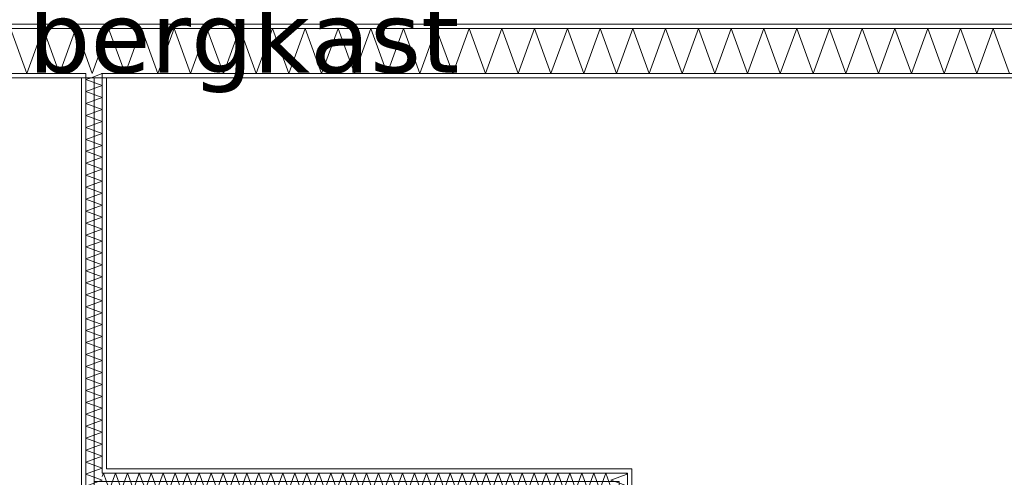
# Model space of a CAD drawing. Header units: millimetres. Extents: x -14925 to 266687, y -3550 to 35834.
# Tile 200 of 244: x 143326 to 146082, y 3206 to 4488. Entities that reach past the tile are written whole.
import ezdxf
from ezdxf.enums import TextEntityAlignment as Align

# ---------------------------------------------------------------- set-up
doc = ezdxf.new("R2010")
doc.units = ezdxf.units.MM
doc.header["$MEASUREMENT"] = 0
for name, color, linetype in [('New_22 C Binnenwanden', 7, 'Continuous'), ('New_22 C Binnenwanden Doorsnede-arcering', 7, 'Continuous'), ('New_22 C Binnenwanden Laagscheidingslijnen', 7, 'Continuous'), ('New_Z Gebruiksopp', 7, 'Continuous'), ('New_Z Gebruiksopp Zone omranding', 7, 'Continuous'), ('New_Z Gebruiksopp Zone tekst', 7, 'Continuous')]:
    doc.layers.add(name, color=color, linetype=linetype)
doc.styles.add('GENERATED_STYLE_1', font='verdana.ttf')
doc.styles.add('GENERATED_STYLE_2', font='verdana.ttf')
pattern_1 = [(90, (120873.91, 0), (-100, 0), [])]
pattern_2 = [(0, (120873.91, 0), (0, 100), [])]
pattern_3 = [(270, (120873.91, 0), (100, 0), [])]

# ---------------------------------------------------------------- blocks, each defined once
blk = doc.blocks.new('bergkast_0.05_159_1', base_point=(143953.2, 5164.5))
at = {"layer": 'New_Z Gebruiksopp Zone tekst', "color": 2, "lineweight": 0}
for tag, style, p in [('DUMMY_941', 'GENERATED_STYLE_1', (143953.2, 5102.4)), ('DUMMY_942', 'GENERATED_STYLE_2', (143953.2, 4605.2))]:
    blk.add_attdef(tag, text='', height=200, dxfattribs=dict(at, style=style)).set_placement(p, align=Align.TOP_LEFT)
for tag, style, p in [('ROOM_NUMBER', 'GENERATED_STYLE_1', (143953.2, 5031.6)), ('ROOM_NAME', 'GENERATED_STYLE_2', (143953.2, 4539.3))]:
    blk.add_attdef(tag, text='', height=200, dxfattribs=dict(at, style=style)).set_placement(p, align=Align.TOP_CENTER)
blk = doc.blocks.new('*X3183', base_point=(120873.9, 0))
at = {"layer": 'New_22 C Binnenwanden Doorsnede-arcering', "color": 7, "linetype": 'Continuous', "lineweight": 0}
for p, q in [((145023.1, 3213.2), (144980.9, 3197.8)), ((145000.6, 3190.7), (144980.9, 3197.8)), ((145025.1, 3215.2), (145020.3, 3217))]:
    blk.add_line(p, q, dxfattribs=at)
blk = doc.blocks.new('*X3184', base_point=(120873.9, 0))
at = {"layer": 'New_22 C Binnenwanden Doorsnede-arcering', "color": 7, "linetype": 'Continuous', "lineweight": 0}
blk.add_line((145017.3, 2247), (144984.4, 2259), dxfattribs=at)
blk = doc.blocks.new('*X3185', base_point=(120873.9, 0))
at = {"layer": 'New_22 C Binnenwanden Doorsnede-arcering', "color": 7, "linetype": 'Continuous', "lineweight": 0}
for p, q in [((144999.2, 3171), (144980.9, 3164.4)), ((145026.9, 3147.6), (144980.9, 3164.4)), ((145026.9, 3147.6), (144980.9, 3130.9)), ((145026.9, 3114.1), (144980.9, 3130.9)), ((145026.9, 3114.1), (144980.9, 3097.4)), ((145026.9, 3080.6), (144980.9, 3097.4)), ((145026.9, 3080.6), (144980.9, 3063.9)), ((145026.9, 3047.2), (144980.9, 3063.9)), ((145026.9, 3047.2), (144980.9, 3030.4)), ((145026.9, 3013.7), (144980.9, 3030.4)), ((145026.9, 3013.7), (144980.9, 2996.9)), ((145026.9, 2980.2), (144980.9, 2996.9)), ((145026.9, 2980.2), (144980.9, 2963.4)), ((145026.9, 2946.7), (144980.9, 2963.4)), ((145026.9, 2946.7), (144980.9, 2930)), ((145026.9, 2913.2), (144980.9, 2930)), ((145026.9, 2913.2), (144980.9, 2896.5)), ((145026.9, 2879.7), (144980.9, 2896.5)), ((145026.9, 2879.7), (144980.9, 2863)), ((145026.9, 2846.2), (144980.9, 2863)), ((145026.9, 2846.2), (144980.9, 2829.5)), ((145026.9, 2812.8), (144980.9, 2829.5)), ((145026.9, 2812.8), (144980.9, 2796)), ((145026.9, 2779.3), (144980.9, 2796)), ((145026.9, 2779.3), (144980.9, 2762.5)), ((145026.9, 2745.8), (144980.9, 2762.5)), ((145026.9, 2745.8), (144980.9, 2729)), ((145026.9, 2712.3), (144980.9, 2729)), ((145026.9, 2712.3), (144980.9, 2695.6)), ((145026.9, 2678.8), (144980.9, 2695.6)), ((145026.9, 2678.8), (144980.9, 2662.1)), ((145026.9, 2645.3), (144980.9, 2662.1)), ((145026.9, 2645.3), (144980.9, 2628.6)), ((145026.9, 2611.9), (144980.9, 2628.6)), ((145026.9, 2611.9), (144980.9, 2595.1)), ((145026.9, 2578.4), (144980.9, 2595.1)), ((145026.9, 2578.4), (144980.9, 2561.6)), ((145026.9, 2544.9), (144980.9, 2561.6)), ((145026.9, 2544.9), (144980.9, 2528.1)), ((145026.9, 2511.4), (144980.9, 2528.1)), ((145026.9, 2511.4), (144980.9, 2494.7)), ((145026.9, 2477.9), (144980.9, 2494.7)), ((145026.9, 2477.9), (144980.9, 2461.2)), ((145026.9, 2444.4), (144980.9, 2461.2)), ((145026.9, 2444.4), (144980.9, 2427.7)), ((145026.9, 2410.9), (144980.9, 2427.7)), ((145026.9, 2410.9), (144980.9, 2394.2)), ((145026.9, 2377.5), (144980.9, 2394.2)), ((145026.9, 2377.5), (144980.9, 2360.7)), ((145026.9, 2344), (144980.9, 2360.7)), ((145026.9, 2344), (144980.9, 2327.2)), ((145026.9, 2310.5), (144980.9, 2327.2)), ((145026.9, 2310.5), (144980.9, 2293.7)), ((145026.9, 2277), (144980.9, 2293.7)), ((145026.9, 2277), (144980.9, 2260.3)), ((144984.4, 2259), (144980.9, 2260.3))]:
    blk.add_line(p, q, dxfattribs=at)
blk = doc.blocks.new('*X3186', base_point=(120873.9, 0))
at = {"layer": 'New_22 C Binnenwanden Doorsnede-arcering', "color": 7, "linetype": 'Continuous', "lineweight": 0}
for p, q in [((145026.9, 3214.6), (145023.1, 3213.2)), ((145026.9, 3214.6), (145025.1, 3215.2)), ((145026.9, 3181.1), (144999.2, 3171)), ((145026.9, 3181.1), (145000.6, 3190.7))]:
    blk.add_line(p, q, dxfattribs=at)
blk = doc.blocks.new('Wall_492_1', base_point=(145003.9, 3194))
at = {"layer": 'New_22 C Binnenwanden Doorsnede-arcering', "linetype": 'Continuous', "lineweight": 0, "true_color": 0x000000}
h = blk.add_hatch(dxfattribs=at)
h.set_pattern_fill('325_Houtachtig_plaatmate_E0', color=18, style=0, pattern_type=2)
h.set_pattern_definition(pattern_1)
h.paths.add_polyline_path([(145026.9, 3229), (145026.9, 3217), (145038.9, 3229)])
h = blk.add_hatch(dxfattribs=at)
h.set_pattern_fill('325_Houtachtig_plaatmate_E0', color=18, style=0, pattern_type=2)
h.set_pattern_definition(pattern_1)
h.paths.add_polyline_path([(145026.9, 3217), (145038.9, 3217), (145038.9, 3229)])
h = blk.add_hatch(dxfattribs=at)
h.set_pattern_fill('325_Houtachtig_plaatmate_E0', color=18, style=0, pattern_type=2)
h.set_pattern_definition(pattern_1)
h.paths.add_polyline_path([(145026.9, 3217), (145026.9, 2259), (145038.9, 2259), (145038.9, 3217)])
h = blk.add_hatch(dxfattribs=at)
h.set_pattern_fill('325_Houtachtig_plaatmate_E0', color=18, style=0, pattern_type=2)
h.set_pattern_definition(pattern_1)
h.paths.add_polyline_path([(144968.9, 3171), (144968.9, 3159), (144980.9, 3171)])
h = blk.add_hatch(dxfattribs=at)
h.set_pattern_fill('325_Houtachtig_plaatmate_E0', color=18, style=0, pattern_type=2)
h.set_pattern_definition(pattern_1)
h.paths.add_polyline_path([(144968.9, 3159), (144980.9, 3159), (144980.9, 3171)])
h = blk.add_hatch(dxfattribs=at)
h.set_pattern_fill('325_Houtachtig_plaatmate_E0', color=18, style=0, pattern_type=2)
h.set_pattern_definition(pattern_1)
h.paths.add_polyline_path([(144968.9, 3159), (144968.9, 2259), (144980.9, 2259), (144980.9, 3159)])
at = {"layer": 'New_22 C Binnenwanden', "color": 1, "linetype": 'Continuous', "lineweight": 0, "flags": 128}
for points in [[(145038.9, 3229), (145026.9, 3229)], [(145038.9, 2259), (145038.9, 3229)], [(144968.9, 3159), (144968.9, 2259)]]:
    blk.add_lwpolyline(points, dxfattribs=at)
at = {"layer": 'New_22 C Binnenwanden Laagscheidingslijnen', "color": 1, "linetype": 'Continuous', "lineweight": 0}
for p, q in [((145026.9, 3217), (144980.9, 3217)), ((145026.9, 3171), (145026.9, 3217)), ((144980.9, 3171), (144968.9, 3171)), ((144980.9, 3159), (144980.9, 3171)), ((145026.9, 2259), (145026.9, 3171)), ((144980.9, 2259), (144980.9, 3159)), ((144980.9, 2259), (144980.9, 2247)), ((145026.9, 2247), (145026.9, 2259))]:
    blk.add_line(p, q, dxfattribs=at)
at = {"layer": 'New_22 C Binnenwanden', "color": 1, "lineweight": 0}
for name in ['*X3183', '*X3186', '*X3185', '*X3184']:
    blk.add_blockref(name, (120873.9, 0), dxfattribs=at)
blk = doc.blocks.new('*X3188', base_point=(120873.9, 0))
at = {"layer": 'New_22 C Binnenwanden Doorsnede-arcering', "color": 7, "linetype": 'Continuous', "lineweight": 0}
for p in [(143556.9, 3208), (143568.9, 3193)]:
    blk.add_line(p, (143560.2, 3217), dxfattribs=at)
blk = doc.blocks.new('*X3189', base_point=(120873.9, 0))
at = {"layer": 'New_22 C Binnenwanden Doorsnede-arcering', "color": 7, "linetype": 'Continuous', "lineweight": 0}
for p, q in [((143576.9, 3171), (143593.7, 3217)), ((143610.4, 3171), (143593.7, 3217)), ((143610.4, 3171), (143627.1, 3217)), ((143643.9, 3171), (143627.1, 3217)), ((143643.9, 3171), (143660.6, 3217)), ((143677.4, 3171), (143660.6, 3217)), ((143677.4, 3171), (143694.1, 3217)), ((143710.9, 3171), (143694.1, 3217)), ((143710.9, 3171), (143727.6, 3217)), ((143744.3, 3171), (143727.6, 3217)), ((143744.3, 3171), (143761.1, 3217)), ((143777.8, 3171), (143761.1, 3217)), ((143777.8, 3171), (143794.6, 3217)), ((143811.3, 3171), (143794.6, 3217)), ((143811.3, 3171), (143828.1, 3217)), ((143844.8, 3171), (143828.1, 3217)), ((143844.8, 3171), (143861.5, 3217)), ((143878.3, 3171), (143861.5, 3217)), ((143878.3, 3171), (143895, 3217)), ((143911.8, 3171), (143895, 3217)), ((143911.8, 3171), (143928.5, 3217)), ((143945.3, 3171), (143928.5, 3217)), ((143945.3, 3171), (143962, 3217)), ((143978.7, 3171), (143962, 3217)), ((143978.7, 3171), (143995.5, 3217)), ((144012.2, 3171), (143995.5, 3217)), ((144012.2, 3171), (144029, 3217)), ((144045.7, 3171), (144029, 3217)), ((144045.7, 3171), (144062.5, 3217)), ((144079.2, 3171), (144062.5, 3217)), ((144079.2, 3171), (144095.9, 3217)), ((144112.7, 3171), (144095.9, 3217)), ((144112.7, 3171), (144129.4, 3217)), ((144146.2, 3171), (144129.4, 3217)), ((144146.2, 3171), (144162.9, 3217)), ((144179.7, 3171), (144162.9, 3217)), ((144179.7, 3171), (144196.4, 3217)), ((144213.1, 3171), (144196.4, 3217)), ((144213.1, 3171), (144229.9, 3217)), ((144246.6, 3171), (144229.9, 3217)), ((144246.6, 3171), (144263.4, 3217)), ((144280.1, 3171), (144263.4, 3217)), ((144280.1, 3171), (144296.8, 3217)), ((144313.6, 3171), (144296.8, 3217)), ((144313.6, 3171), (144330.3, 3217)), ((144347.1, 3171), (144330.3, 3217)), ((144347.1, 3171), (144363.8, 3217)), ((144380.6, 3171), (144363.8, 3217)), ((144380.6, 3171), (144397.3, 3217)), ((144414, 3171), (144397.3, 3217)), ((144414, 3171), (144430.8, 3217)), ((144447.5, 3171), (144430.8, 3217)), ((144447.5, 3171), (144464.3, 3217)), ((144481, 3171), (144464.3, 3217)), ((144481, 3171), (144497.8, 3217)), ((144514.5, 3171), (144497.8, 3217)), ((144514.5, 3171), (144531.2, 3217)), ((144548, 3171), (144531.2, 3217)), ((144548, 3171), (144564.7, 3217)), ((144581.5, 3171), (144564.7, 3217)), ((144581.5, 3171), (144598.2, 3217)), ((144615, 3171), (144598.2, 3217)), ((144615, 3171), (144631.7, 3217)), ((144648.4, 3171), (144631.7, 3217)), ((144648.4, 3171), (144665.2, 3217)), ((144681.9, 3171), (144665.2, 3217)), ((144681.9, 3171), (144698.7, 3217)), ((144715.4, 3171), (144698.7, 3217)), ((144715.4, 3171), (144732.2, 3217)), ((144748.9, 3171), (144732.2, 3217)), ((144748.9, 3171), (144765.6, 3217)), ((144782.4, 3171), (144765.6, 3217)), ((144782.4, 3171), (144799.1, 3217)), ((144815.9, 3171), (144799.1, 3217)), ((144815.9, 3171), (144832.6, 3217)), ((144849.4, 3171), (144832.6, 3217)), ((144849.4, 3171), (144866.1, 3217)), ((144882.8, 3171), (144866.1, 3217)), ((144882.8, 3171), (144899.6, 3217)), ((144916.3, 3171), (144899.6, 3217)), ((144916.3, 3171), (144933.1, 3217)), ((144949.8, 3171), (144933.1, 3217)), ((144949.8, 3171), (144966.6, 3217)), ((144980.9, 3177.6), (144966.6, 3217)), ((143576.9, 3171), (143568.9, 3193))]:
    blk.add_line(p, q, dxfattribs=at)
blk = doc.blocks.new('Wall_493_1', base_point=(145003.9, 3194))
at = {"layer": 'New_22 C Binnenwanden Doorsnede-arcering', "linetype": 'Continuous', "lineweight": 0, "true_color": 0x000000}
h = blk.add_hatch(dxfattribs=at)
h.set_pattern_fill('325_Houtachtig_plaatmate_E0', color=18, style=0, pattern_type=2)
h.set_pattern_definition(pattern_2)
h.paths.add_polyline_path([(145026.9, 3229), (143568.9, 3229), (143568.9, 3217), (145026.9, 3217)])
h = blk.add_hatch(dxfattribs=at)
h.set_pattern_fill('325_Houtachtig_plaatmate_E0', color=18, style=0, pattern_type=2)
h.set_pattern_definition(pattern_2)
h.paths.add_polyline_path([(144968.9, 3171), (143568.9, 3171), (143568.9, 3159), (144968.9, 3159)])
at = {"layer": 'New_22 C Binnenwanden', "color": 1, "linetype": 'Continuous', "lineweight": 0, "flags": 128}
for points in [[(145026.9, 3229), (143568.9, 3229)], [(143568.9, 3159), (144968.9, 3159)]]:
    blk.add_lwpolyline(points, dxfattribs=at)
at = {"layer": 'New_22 C Binnenwanden Laagscheidingslijnen', "color": 1, "linetype": 'Continuous', "lineweight": 0}
for p, q in [((143568.9, 3217), (143556.9, 3217)), ((143568.9, 3217), (144980.9, 3217)), ((145026.9, 3217), (144980.9, 3217)), ((143556.9, 3171), (143568.9, 3171)), ((143568.9, 3171), (144968.9, 3171)), ((144980.9, 3171), (144968.9, 3171))]:
    blk.add_line(p, q, dxfattribs=at)
at = {"layer": 'New_22 C Binnenwanden', "color": 1, "lineweight": 0}
for name in ['*X3188', '*X3189']:
    blk.add_blockref(name, (120873.9, 0), dxfattribs=at)
blk = doc.blocks.new('*X3315', base_point=(120873.9, 0))
at = {"layer": 'New_22 C Binnenwanden Doorsnede-arcering', "color": 7, "linetype": 'Continuous', "lineweight": 0}
for p in [(143525.7, 4325), (143555.1, 4337)]:
    blk.add_line(p, (143556.9, 4336.3), dxfattribs=at)
blk = doc.blocks.new('*X3318', base_point=(120873.9, 0))
at = {"layer": 'New_22 C Binnenwanden Doorsnede-arcering', "color": 7, "linetype": 'Continuous', "lineweight": 0}
for p, q in [((143510.9, 4319.6), (143525.7, 4325)), ((143510.9, 4319.6), (143556.9, 4302.9)), ((143510.9, 4286.1), (143556.9, 4302.9)), ((143510.9, 4286.1), (143556.9, 4269.4)), ((143510.9, 4252.6), (143556.9, 4269.4)), ((143510.9, 4252.6), (143556.9, 4235.9)), ((143510.9, 4219.1), (143556.9, 4235.9)), ((143510.9, 4219.1), (143556.9, 4202.4)), ((143510.9, 4185.7), (143556.9, 4202.4)), ((143510.9, 4185.7), (143556.9, 4168.9)), ((143510.9, 4152.2), (143556.9, 4168.9)), ((143510.9, 4152.2), (143556.9, 4135.4)), ((143510.9, 4118.7), (143556.9, 4135.4)), ((143510.9, 4118.7), (143556.9, 4101.9)), ((143510.9, 4085.2), (143556.9, 4101.9)), ((143510.9, 4085.2), (143556.9, 4068.5)), ((143510.9, 4051.7), (143556.9, 4068.5)), ((143510.9, 4051.7), (143556.9, 4035)), ((143510.9, 4018.2), (143556.9, 4035)), ((143510.9, 4018.2), (143556.9, 4001.5)), ((143510.9, 3984.7), (143556.9, 4001.5)), ((143510.9, 3984.7), (143556.9, 3968)), ((143510.9, 3951.3), (143556.9, 3968)), ((143510.9, 3951.3), (143556.9, 3934.5)), ((143510.9, 3917.8), (143556.9, 3934.5)), ((143510.9, 3917.8), (143556.9, 3901)), ((143510.9, 3884.3), (143556.9, 3901)), ((143510.9, 3884.3), (143556.9, 3867.5)), ((143510.9, 3850.8), (143556.9, 3867.5)), ((143510.9, 3850.8), (143556.9, 3834.1)), ((143510.9, 3817.3), (143556.9, 3834.1)), ((143510.9, 3817.3), (143556.9, 3800.6)), ((143510.9, 3783.8), (143556.9, 3800.6)), ((143510.9, 3783.8), (143556.9, 3767.1)), ((143510.9, 3750.3), (143556.9, 3767.1)), ((143510.9, 3750.3), (143556.9, 3733.6)), ((143510.9, 3716.9), (143556.9, 3733.6)), ((143510.9, 3716.9), (143556.9, 3700.1)), ((143510.9, 3683.4), (143556.9, 3700.1)), ((143510.9, 3683.4), (143556.9, 3666.6)), ((143510.9, 3649.9), (143556.9, 3666.6)), ((143510.9, 3649.9), (143556.9, 3633.2)), ((143510.9, 3616.4), (143556.9, 3633.2)), ((143510.9, 3616.4), (143556.9, 3599.7)), ((143510.9, 3582.9), (143556.9, 3599.7)), ((143510.9, 3582.9), (143556.9, 3566.2)), ((143510.9, 3549.4), (143556.9, 3566.2)), ((143510.9, 3549.4), (143556.9, 3532.7)), ((143510.9, 3516), (143556.9, 3532.7)), ((143510.9, 3516), (143556.9, 3499.2)), ((143510.9, 3482.5), (143556.9, 3499.2)), ((143510.9, 3482.5), (143556.9, 3465.7)), ((143510.9, 3449), (143556.9, 3465.7)), ((143510.9, 3449), (143556.9, 3432.2)), ((143510.9, 3415.5), (143556.9, 3432.2)), ((143510.9, 3415.5), (143556.9, 3398.8)), ((143510.9, 3382), (143556.9, 3398.8)), ((143510.9, 3382), (143556.9, 3365.3)), ((143510.9, 3348.5), (143556.9, 3365.3)), ((143510.9, 3348.5), (143556.9, 3331.8)), ((143510.9, 3315), (143556.9, 3331.8)), ((143510.9, 3315), (143556.9, 3298.3)), ((143510.9, 3281.6), (143556.9, 3298.3)), ((143510.9, 3281.6), (143556.9, 3264.8)), ((143510.9, 3248.1), (143556.9, 3264.8)), ((143510.9, 3248.1), (143556.9, 3231.3)), ((143517.5, 3217), (143556.9, 3231.3))]:
    blk.add_line(p, q, dxfattribs=at)
blk = doc.blocks.new('*X3319', base_point=(120873.9, 0))
at = {"layer": 'New_22 C Binnenwanden Doorsnede-arcering', "color": 7, "linetype": 'Continuous', "lineweight": 0}
for p, q in [((143510.9, 3214.6), (143517.5, 3217)), ((143510.9, 3214.6), (143556.9, 3197.8)), ((143510.9, 3181.1), (143556.9, 3197.8)), ((143510.9, 3181.1), (143538.7, 3171))]:
    blk.add_line(p, q, dxfattribs=at)
blk = doc.blocks.new('Wall_514_1', base_point=(143533.9, 4325))
at = {"layer": 'New_22 C Binnenwanden Doorsnede-arcering', "linetype": 'Continuous', "lineweight": 0, "true_color": 0x000000}
h = blk.add_hatch(dxfattribs=at)
h.set_pattern_fill('325_Houtachtig_plaatmate_E0', color=18, style=0, pattern_type=2)
h.set_pattern_definition(pattern_3)
h.paths.add_polyline_path([(143498.9, 4325), (143498.9, 2139), (143510.9, 2139), (143510.9, 4325)])
h = blk.add_hatch(dxfattribs=at)
h.set_pattern_fill('325_Houtachtig_plaatmate_E0', color=18, style=0, pattern_type=2)
h.set_pattern_definition(pattern_3)
h.paths.add_polyline_path([(143568.9, 3229), (143568.9, 4325), (143556.9, 4325), (143556.9, 3229)])
h = blk.add_hatch(dxfattribs=at)
h.set_pattern_fill('325_Houtachtig_plaatmate_E0', color=18, style=0, pattern_type=2)
h.set_pattern_definition(pattern_3)
h.paths.add_polyline_path([(143568.9, 3217), (143568.9, 3229), (143556.9, 3229), (143556.9, 3217)])
at = {"layer": 'New_22 C Binnenwanden', "color": 1, "linetype": 'Continuous', "lineweight": 0, "flags": 128}
for points in [[(143498.9, 4325), (143498.9, 2139)], [(143568.9, 3229), (143568.9, 4325)]]:
    blk.add_lwpolyline(points, dxfattribs=at)
at = {"layer": 'New_22 C Binnenwanden Laagscheidingslijnen', "color": 1, "linetype": 'Continuous', "lineweight": 0}
for p, q in [((143510.9, 4337), (143510.9, 4325)), ((143556.9, 4325), (143556.9, 4337)), ((143510.9, 4325), (143510.9, 3217)), ((143556.9, 4325), (143556.9, 3229)), ((143556.9, 3229), (143556.9, 3217)), ((143510.9, 3217), (143510.9, 3171)), ((143568.9, 3217), (143556.9, 3217))]:
    blk.add_line(p, q, dxfattribs=at)
at = {"layer": 'New_22 C Binnenwanden', "color": 1, "lineweight": 0}
for name in ['*X3315', '*X3318', '*X3319']:
    blk.add_blockref(name, (120873.9, 0), dxfattribs=at)
blk = doc.blocks.new('*X3355', base_point=(120873.9, 0))
at = {"layer": 'New_22 C Binnenwanden Doorsnede-arcering', "color": 7, "linetype": 'Continuous', "lineweight": 0}
for p, q in [((141786.2, 4337), (141832, 4463)), ((141877.9, 4337), (141832, 4463)), ((141877.9, 4337), (141923.8, 4463)), ((141969.6, 4337), (141923.8, 4463)), ((141969.6, 4337), (142015.5, 4463)), ((142061.3, 4337), (142015.5, 4463)), ((142061.3, 4337), (142107.2, 4463)), ((142153.1, 4337), (142107.2, 4463)), ((142153.1, 4337), (142198.9, 4463)), ((142244.8, 4337), (142198.9, 4463)), ((142244.8, 4337), (142290.6, 4463)), ((142336.5, 4337), (142290.6, 4463)), ((142336.5, 4337), (142382.4, 4463)), ((142428.2, 4337), (142382.4, 4463)), ((142428.2, 4337), (142474.1, 4463)), ((142519.9, 4337), (142474.1, 4463)), ((142519.9, 4337), (142565.8, 4463)), ((142611.7, 4337), (142565.8, 4463)), ((142611.7, 4337), (142657.5, 4463)), ((142703.4, 4337), (142657.5, 4463)), ((142703.4, 4337), (142749.2, 4463)), ((142795.1, 4337), (142749.2, 4463)), ((142795.1, 4337), (142841, 4463)), ((142886.8, 4337), (142841, 4463)), ((142886.8, 4337), (142932.7, 4463)), ((142978.5, 4337), (142932.7, 4463)), ((142978.5, 4337), (143024.4, 4463)), ((143070.3, 4337), (143024.4, 4463)), ((143070.3, 4337), (143116.1, 4463)), ((143162, 4337), (143116.1, 4463)), ((143162, 4337), (143207.9, 4463)), ((143253.7, 4337), (143207.9, 4463)), ((143253.7, 4337), (143299.6, 4463)), ((143345.4, 4337), (143299.6, 4463)), ((143345.4, 4337), (143391.3, 4463)), ((143437.2, 4337), (143391.3, 4463)), ((143437.2, 4337), (143483, 4463)), ((143510.9, 4386.4), (143483, 4463)), ((141786.2, 4337), (141771.9, 4376.2))]:
    blk.add_line(p, q, dxfattribs=at)
blk = doc.blocks.new('*X3356', base_point=(120873.9, 0))
at = {"layer": 'New_22 C Binnenwanden Doorsnede-arcering', "color": 7, "linetype": 'Continuous', "lineweight": 0}
for q in [(143556.9, 4414), (143510.9, 4386.4)]:
    blk.add_line((143528.9, 4337), q, dxfattribs=at)
blk = doc.blocks.new('*X3357', base_point=(120873.9, 0))
at = {"layer": 'New_22 C Binnenwanden Doorsnede-arcering', "color": 7, "linetype": 'Continuous', "lineweight": 0}
for p, q in [((143556.9, 4414), (143574.7, 4463)), ((143620.6, 4337), (143574.7, 4463)), ((143620.6, 4337), (143666.5, 4463)), ((143712.3, 4337), (143666.5, 4463)), ((143712.3, 4337), (143758.2, 4463)), ((143804, 4337), (143758.2, 4463)), ((143804, 4337), (143849.9, 4463)), ((143895.8, 4337), (143849.9, 4463)), ((143895.8, 4337), (143941.6, 4463)), ((143987.5, 4337), (143941.6, 4463)), ((143987.5, 4337), (144033.3, 4463)), ((144079.2, 4337), (144033.3, 4463)), ((144079.2, 4337), (144125.1, 4463)), ((144170.9, 4337), (144125.1, 4463)), ((144170.9, 4337), (144216.8, 4463)), ((144262.6, 4337), (144216.8, 4463)), ((144262.6, 4337), (144308.5, 4463)), ((144354.4, 4337), (144308.5, 4463)), ((144354.4, 4337), (144400.2, 4463)), ((144446.1, 4337), (144400.2, 4463)), ((144446.1, 4337), (144491.9, 4463)), ((144537.8, 4337), (144491.9, 4463)), ((144537.8, 4337), (144583.7, 4463)), ((144629.5, 4337), (144583.7, 4463)), ((144629.5, 4337), (144675.4, 4463)), ((144721.2, 4337), (144675.4, 4463)), ((144721.2, 4337), (144767.1, 4463)), ((144813, 4337), (144767.1, 4463)), ((144813, 4337), (144858.8, 4463)), ((144904.7, 4337), (144858.8, 4463)), ((144904.7, 4337), (144950.5, 4463)), ((144996.4, 4337), (144950.5, 4463)), ((144996.4, 4337), (145042.3, 4463)), ((145088.1, 4337), (145042.3, 4463)), ((145088.1, 4337), (145134, 4463)), ((145179.8, 4337), (145134, 4463)), ((145179.8, 4337), (145225.7, 4463)), ((145271.6, 4337), (145225.7, 4463)), ((145271.6, 4337), (145317.4, 4463)), ((145363.3, 4337), (145317.4, 4463)), ((145363.3, 4337), (145409.1, 4463)), ((145455, 4337), (145409.1, 4463)), ((145455, 4337), (145500.9, 4463)), ((145546.7, 4337), (145500.9, 4463)), ((145546.7, 4337), (145592.6, 4463)), ((145638.4, 4337), (145592.6, 4463)), ((145638.4, 4337), (145684.3, 4463)), ((145730.2, 4337), (145684.3, 4463)), ((145730.2, 4337), (145776, 4463)), ((145821.9, 4337), (145776, 4463)), ((145821.9, 4337), (145867.7, 4463)), ((145913.6, 4337), (145867.7, 4463)), ((145913.6, 4337), (145959.5, 4463)), ((146005.3, 4337), (145959.5, 4463)), ((146005.3, 4337), (146051.2, 4463)), ((146097, 4337), (146051.2, 4463))]:
    blk.add_line(p, q, dxfattribs=at)
blk = doc.blocks.new('Wall_520_1', base_point=(148248.9, 4325))
at = {"layer": 'New_22 C Binnenwanden Doorsnede-arcering', "linetype": 'Continuous', "lineweight": 0, "true_color": 0x000000}
h = blk.add_hatch(dxfattribs=at)
h.set_pattern_fill('325_Houtachtig_plaatmate_E0', color=18, style=0, pattern_type=2)
h.set_pattern_definition(pattern_2)
h.paths.add_polyline_path([(148571.9, 4475), (141475.9, 4475), (141475.9, 4463), (148571.9, 4463)])
h = blk.add_hatch(dxfattribs=at)
h.set_pattern_fill('325_Houtachtig_plaatmate_E0', color=18, style=0, pattern_type=2)
h.set_pattern_definition(pattern_2)
h.paths.add_polyline_path([(143498.9, 4337), (141786.9, 4337), (141786.9, 4329.5), (141798.9, 4325), (143498.9, 4325)])
h = blk.add_hatch(dxfattribs=at)
h.set_pattern_fill('325_Houtachtig_plaatmate_E0', color=18, style=0, pattern_type=2)
h.set_pattern_definition(pattern_2)
h.paths.add_polyline_path([(143510.9, 4337), (143498.9, 4337), (143498.9, 4325), (143510.9, 4325)])
h = blk.add_hatch(dxfattribs=at)
h.set_pattern_fill('325_Houtachtig_plaatmate_E0', color=18, style=0, pattern_type=2)
h.set_pattern_definition(pattern_2)
h.paths.add_polyline_path([(143568.9, 4337), (143556.9, 4337), (143556.9, 4325), (143568.9, 4325)])
h = blk.add_hatch(dxfattribs=at)
h.set_pattern_fill('325_Houtachtig_plaatmate_E0', color=18, style=0, pattern_type=2)
h.set_pattern_definition(pattern_2)
h.paths.add_polyline_path([(148260.9, 4337), (143568.9, 4337), (143568.9, 4325), (148248.9, 4325), (148260.9, 4329.5)])
at = {"layer": 'New_22 C Binnenwanden', "color": 1, "linetype": 'Continuous', "lineweight": 0, "flags": 128}
for points in [[(148571.9, 4475), (141475.9, 4475)], [(141798.9, 4325), (143498.9, 4325)], [(143568.9, 4325), (148248.9, 4325)]]:
    blk.add_lwpolyline(points, dxfattribs=at)
at = {"layer": 'New_22 C Binnenwanden Laagscheidingslijnen', "color": 1, "linetype": 'Continuous', "lineweight": 0}
for p, q in [((141771.9, 4463), (148275.9, 4463)), ((141786.9, 4337), (143510.9, 4337)), ((143510.9, 4337), (143510.9, 4325)), ((143556.9, 4325), (143556.9, 4337)), ((143556.9, 4337), (148260.9, 4337))]:
    blk.add_line(p, q, dxfattribs=at)
at = {"layer": 'New_22 C Binnenwanden', "color": 1, "lineweight": 0}
for name in ['*X3355', '*X3357', '*X3356']:
    blk.add_blockref(name, (120873.9, 0), dxfattribs=at)

msp = doc.modelspace()

# ---------------------------------------------------------------- linework, layer by layer
at = {"layer": 'New_Z Gebruiksopp Zone omranding', "color": 151, "linetype": 'Continuous', "lineweight": 0, "true_color": 0x94b5eb, "flags": 128}
msp.add_lwpolyline([(141698.9, 175), (143533.9, 175), (143533.9, 4325), (141698.9, 4325)], close=True, dxfattribs=at)
at = {"layer": 'New_Z Gebruiksopp Zone omranding', "color": 254, "linetype": 'Continuous', "lineweight": 0, "true_color": 0xe4e3c5, "flags": 128}
msp.add_lwpolyline([(148248.9, 2224), (148248.9, 4325), (143533.9, 4325), (143533.9, 3194), (145003.9, 3194), (145003.9, 2224)], close=True, dxfattribs=at)

# ---------------------------------------------------------------- block references
at = {"layer": 'New_22 C Binnenwanden', "color": 1, "lineweight": 0}
for name, p in [('Wall_520_1', (148248.9, 4325)), ('Wall_514_1', (143533.9, 4325)), ('Wall_493_1', (145003.9, 3194)), ('Wall_492_1', (145003.9, 3194))]:
    msp.add_blockref(name, p, dxfattribs=at)
at = {"layer": 'New_Z Gebruiksopp', "color": 2, "linetype": 'Continuous', "lineweight": 0}
msp.add_blockref('bergkast_0.05_159_1', (143953.2, 5164.5), dxfattribs=at).add_auto_attribs({'ROOM_NAME': 'bergkast', 'ROOM_NUMBER': '0.05'})

doc.saveas('drawing.dxf')
